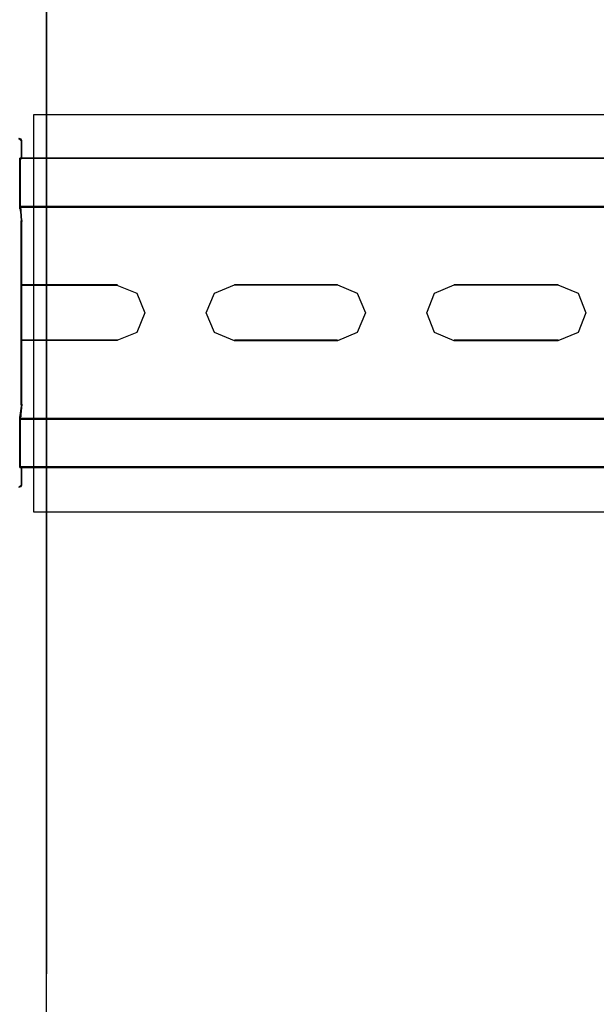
# Model space of a CAD drawing. Header units: millimetres. Extents: x 18084 to 52399, y 38174 to 56392.
# Tile 160 of 250: x 25163 to 25229, y 51023 to 51134. Entities that reach past the tile are written whole.
import ezdxf

# ---------------------------------------------------------------- set-up
doc = ezdxf.new("R2010")
doc.units = ezdxf.units.MM
doc.header["$LTSCALE"] = 100
for name, color, linetype in [('30', 7, 'Continuous'), ('5', 7, 'Continuous'), ('50', 7, 'Continuous')]:
    doc.layers.add(name, color=color, linetype=linetype)

msp = doc.modelspace()

# ---------------------------------------------------------------- linework, layer by layer
at = {"layer": '30', "color": 139}
for points in [[(25163.38, 51120.55), (25163.27, 51120.75), (25163.04, 51120.83), (25163.38, 51120.55)], [(25163.31, 51118.53), (25163.31, 51120.61), (25163.31, 51118.53)], [(25598.44, 51118.59), (25163.13, 51118.59), (25598.44, 51118.59)], [(25163.13, 51118.59), (25163.13, 51115.4), (25163.13, 51118.59)], [(25163.13, 51115.47), (25163.13, 51113.24), (25163.13, 51112.86), (25163.13, 51115.47)], [(25163.13, 51113.11), (25598.44, 51113.11), (25163.13, 51113.11)], [(25163.35, 51111.42), (25163.26, 51112.57), (25163.26, 51112.77), (25163.26, 51112.83), (25163.13, 51112.93), (25163.35, 51111.42)], [(25163.28, 51111.49), (25163.28, 51108.54), (25163.28, 51111.49)], [(25163.28, 51108.61), (25163.28, 51106), (25163.28, 51108.61)], [(25163.28, 51106.07), (25163.28, 51102.48), (25163.28, 51106.07)], [(25174.22, 51104.23), (25163.28, 51104.23), (25174.22, 51104.23)], [(25199.18, 51104.23), (25187.48, 51104.23), (25199.18, 51104.23)], [(25224.2, 51104.23), (25212.41, 51104.23), (25224.2, 51104.23)], [(25163.28, 51102.54), (25163.28, 51099.56), (25163.28, 51102.54)], [(25163.28, 51099.63), (25163.28, 51096.04), (25163.28, 51099.63)], [(25163.28, 51097.95), (25174.22, 51097.95), (25163.28, 51097.95)], [(25187.48, 51097.95), (25199.18, 51097.95), (25187.48, 51097.95)], [(25212.41, 51097.95), (25224.2, 51097.95), (25212.41, 51097.95)], [(25163.28, 51096.11), (25163.28, 51093.5), (25163.28, 51096.11)], [(25163.28, 51093.57), (25163.28, 51090.62), (25163.28, 51093.57)], [(25163.35, 51090.69), (25163.26, 51089.53), (25163.26, 51089.37), (25163.26, 51089.28), (25163.13, 51089.18), (25163.35, 51090.69)], [(25163.13, 51086.64), (25163.13, 51088.87), (25163.13, 51089.25), (25163.13, 51086.64)], [(25163.13, 51089.06), (25598.44, 51089.06), (25163.13, 51089.06)], [(25163.13, 51086.71), (25163.13, 51083.51), (25163.13, 51086.71)], [(25163.13, 51083.58), (25598.44, 51083.58), (25163.13, 51083.58)], [(25163.31, 51081.49), (25163.31, 51083.58), (25163.31, 51081.49)], [(25163.04, 51081.28), (25163.27, 51081.36), (25163.38, 51081.56), (25163.04, 51081.28)]]:
    msp.add_lwpolyline(points, close=True, dxfattribs=at)
at = {"layer": '30', "color": 7}
for points in [[(25163.11, 51081.29), (25163.29, 51081.35), (25163.38, 51081.5), (25163.38, 51083.52), (25163.2, 51083.52), (25163.2, 51086.65), (25163.2, 51088.83), (25163.2, 51089.01), (25163.2, 51089.2), (25163.29, 51089.29), (25163.29, 51089.38), (25163.29, 51089.54), (25163.35, 51090.64), (25163.35, 51093.52), (25163.35, 51096.07), (25163.35, 51097.91), (25163.35, 51099.6), (25163.35, 51102.51), (25163.35, 51104.2), (25163.35, 51106.04), (25163.35, 51108.58), (25163.35, 51111.47), (25163.29, 51112.57), (25163.29, 51112.75), (25163.29, 51112.82), (25163.2, 51112.91), (25163.2, 51113.09), (25163.2, 51113.28), (25163.2, 51115.45), (25163.2, 51118.58), (25163.38, 51118.58), (25163.38, 51120.61), (25163.29, 51120.76), (25163.11, 51120.82)], [(25163.11, 51081.29), (25163.29, 51081.35), (25163.38, 51081.5), (25163.38, 51083.52), (25163.2, 51083.52), (25163.2, 51086.65), (25163.2, 51088.83), (25163.2, 51089.01), (25163.2, 51089.2), (25163.29, 51089.29), (25163.29, 51089.38), (25163.29, 51089.54), (25163.35, 51090.64), (25163.35, 51093.52), (25163.35, 51096.07), (25163.35, 51097.91), (25163.35, 51099.6), (25163.35, 51102.51), (25163.35, 51104.2), (25163.35, 51106.04), (25163.35, 51108.58), (25163.35, 51111.47), (25163.29, 51112.57), (25163.29, 51112.75), (25163.29, 51112.82), (25163.2, 51112.91), (25163.2, 51113.09), (25163.2, 51113.28), (25163.2, 51115.45), (25163.2, 51118.58), (25163.38, 51118.58), (25163.38, 51120.61), (25163.29, 51120.76), (25163.11, 51120.82)], [(25163.11, 51081.29), (25163.29, 51081.35), (25163.38, 51081.5), (25163.38, 51083.52), (25163.2, 51083.52), (25163.2, 51086.65), (25163.2, 51088.83), (25163.2, 51089.01), (25163.2, 51089.2), (25163.29, 51089.29), (25163.29, 51089.38), (25163.29, 51089.54), (25163.35, 51090.64), (25163.35, 51093.52), (25163.35, 51096.07), (25163.35, 51097.91), (25163.35, 51099.6), (25163.35, 51102.51), (25163.35, 51104.2), (25163.35, 51106.04), (25163.35, 51108.58), (25163.35, 51111.47), (25163.29, 51112.57), (25163.29, 51112.75), (25163.29, 51112.82), (25163.2, 51112.91), (25163.2, 51113.09), (25163.2, 51113.28), (25163.2, 51115.45), (25163.2, 51118.58), (25163.38, 51118.58), (25163.38, 51120.61), (25163.29, 51120.76), (25163.11, 51120.82)], [(25598.44, 51113.11), (25163.13, 51113.11), (25163.13, 51112.93), (25163.22, 51112.83), (25163.22, 51112.77), (25163.22, 51112.59), (25163.28, 51111.48), (25163.28, 51108.6), (25163.28, 51106.05), (25163.28, 51104.2), (25174.16, 51104.2), (25176.42, 51103.28), (25177.31, 51101.04), (25176.42, 51098.83), (25174.16, 51097.9), (25163.28, 51097.9), (25163.28, 51096.06), (25163.28, 51093.51), (25163.28, 51090.62), (25163.22, 51089.52), (25163.22, 51089.36), (25163.22, 51089.27), (25163.13, 51089.18), (25163.13, 51089), (25163.13, 51089), (25598.44, 51089)], [(25598.44, 51113.11), (25163.13, 51113.11), (25163.13, 51112.93), (25163.22, 51112.83), (25163.22, 51112.77), (25163.22, 51112.59), (25163.28, 51111.48), (25163.28, 51108.6), (25163.28, 51106.05), (25163.28, 51104.2), (25174.16, 51104.2), (25176.42, 51103.28), (25177.31, 51101.04), (25176.42, 51098.83), (25174.16, 51097.9), (25163.28, 51097.9), (25163.28, 51096.06), (25163.28, 51093.51), (25163.28, 51090.62), (25163.22, 51089.52), (25163.22, 51089.36), (25163.22, 51089.27), (25163.13, 51089.18), (25163.13, 51089), (25163.13, 51089), (25598.44, 51089)], [(25598.44, 51113.11), (25163.13, 51113.11), (25163.13, 51112.93), (25163.22, 51112.83), (25163.22, 51112.77), (25163.22, 51112.59), (25163.28, 51111.48), (25163.28, 51108.6), (25163.28, 51106.05), (25163.28, 51104.2), (25174.16, 51104.2), (25176.42, 51103.28), (25177.31, 51101.04), (25176.42, 51098.83), (25174.16, 51097.9), (25163.28, 51097.9), (25163.28, 51096.06), (25163.28, 51093.51), (25163.28, 51090.62), (25163.22, 51089.52), (25163.22, 51089.36), (25163.22, 51089.27), (25163.13, 51089.18), (25163.13, 51089), (25163.13, 51089), (25598.44, 51089)]]:
    msp.add_lwpolyline(points, dxfattribs=at)
at = {"layer": '30', "color": 59}
for points in [[(25163.11, 51081.29), (25163.29, 51081.35), (25163.38, 51081.5), (25163.38, 51083.52), (25163.2, 51083.52), (25163.2, 51086.65), (25163.2, 51088.83), (25163.2, 51089.01), (25163.2, 51089.2), (25163.29, 51089.29), (25163.29, 51089.38), (25163.29, 51089.54), (25163.35, 51090.64), (25163.35, 51093.52), (25163.35, 51096.07), (25163.35, 51097.91), (25163.35, 51099.6), (25163.35, 51102.51), (25163.35, 51104.2), (25163.35, 51106.04), (25163.35, 51108.58), (25163.35, 51111.47), (25163.29, 51112.57), (25163.29, 51112.75), (25163.29, 51112.82), (25163.2, 51112.91), (25163.2, 51113.09), (25163.2, 51113.28), (25163.2, 51115.45), (25163.2, 51118.58), (25163.38, 51118.58), (25163.38, 51120.61), (25163.29, 51120.76), (25163.11, 51120.82)], [(25598.44, 51113.11), (25163.13, 51113.11), (25163.13, 51112.93), (25163.22, 51112.83), (25163.22, 51112.77), (25163.22, 51112.59), (25163.28, 51111.48), (25163.28, 51108.6), (25163.28, 51106.05), (25163.28, 51104.2), (25174.16, 51104.2), (25176.42, 51103.28), (25177.31, 51101.04), (25176.42, 51098.83), (25174.16, 51097.9), (25163.28, 51097.9), (25163.28, 51096.06), (25163.28, 51093.51), (25163.28, 51090.62), (25163.22, 51089.52), (25163.22, 51089.36), (25163.22, 51089.27), (25163.13, 51089.18), (25163.13, 51089), (25163.13, 51089), (25598.44, 51089)]]:
    msp.add_lwpolyline(points, dxfattribs=at)
at = {"layer": '30', "color": 7}
for points in [[(25163.13, 51113.04), (25598.44, 51113.04), (25598.44, 51113.23), (25598.44, 51115.43), (25598.44, 51118.59), (25598.26, 51118.59), (25163.31, 51118.59), (25163.13, 51118.59), (25163.13, 51115.43), (25163.13, 51113.23), (25163.13, 51113.04)], [(25163.13, 51113.04), (25598.44, 51113.04), (25598.44, 51113.23), (25598.44, 51115.43), (25598.44, 51118.59), (25598.26, 51118.59), (25163.31, 51118.59), (25163.13, 51118.59), (25163.13, 51115.43), (25163.13, 51113.23), (25163.13, 51113.04)], [(25163.13, 51113.04), (25598.44, 51113.04), (25598.44, 51113.23), (25598.44, 51115.43), (25598.44, 51118.59), (25598.26, 51118.59), (25163.31, 51118.59), (25163.13, 51118.59), (25163.13, 51115.43), (25163.13, 51113.23), (25163.13, 51113.04)], [(25201.42, 51103.3), (25202.37, 51101.04), (25201.42, 51098.81), (25199.17, 51097.88), (25187.49, 51097.88), (25185.21, 51098.81), (25184.29, 51101.04), (25185.21, 51103.3), (25187.49, 51104.23), (25199.17, 51104.23), (25201.42, 51103.3)], [(25201.42, 51103.3), (25202.37, 51101.04), (25201.42, 51098.81), (25199.17, 51097.88), (25187.49, 51097.88), (25185.21, 51098.81), (25184.29, 51101.04), (25185.21, 51103.3), (25187.49, 51104.23), (25199.17, 51104.23), (25201.42, 51103.3)], [(25201.42, 51103.3), (25202.37, 51101.04), (25201.42, 51098.81), (25199.17, 51097.88), (25187.49, 51097.88), (25185.21, 51098.81), (25184.29, 51101.04), (25185.21, 51103.3), (25187.49, 51104.23), (25199.17, 51104.23), (25201.42, 51103.3)], [(25226.47, 51103.3), (25227.36, 51101.04), (25226.47, 51098.81), (25224.19, 51097.88), (25212.42, 51097.88), (25210.2, 51098.81), (25209.31, 51101.04), (25210.2, 51103.3), (25212.42, 51104.23), (25224.19, 51104.23), (25226.47, 51103.3)], [(25226.47, 51103.3), (25227.36, 51101.04), (25226.47, 51098.81), (25224.19, 51097.88), (25212.42, 51097.88), (25210.2, 51098.81), (25209.31, 51101.04), (25210.2, 51103.3), (25212.42, 51104.23), (25224.19, 51104.23), (25226.47, 51103.3)], [(25226.47, 51103.3), (25227.36, 51101.04), (25226.47, 51098.81), (25224.19, 51097.88), (25212.42, 51097.88), (25210.2, 51098.81), (25209.31, 51101.04), (25210.2, 51103.3), (25212.42, 51104.23), (25224.19, 51104.23), (25226.47, 51103.3)], [(25598.44, 51089.06), (25163.13, 51089.06), (25163.13, 51088.88), (25163.13, 51086.67), (25163.13, 51083.51), (25163.31, 51083.51), (25598.26, 51083.51), (25598.44, 51083.51), (25598.44, 51086.67), (25598.44, 51088.88), (25598.44, 51089.06)], [(25598.44, 51089.06), (25163.13, 51089.06), (25163.13, 51088.88), (25163.13, 51086.67), (25163.13, 51083.51), (25163.31, 51083.51), (25598.26, 51083.51), (25598.44, 51083.51), (25598.44, 51086.67), (25598.44, 51088.88), (25598.44, 51089.06)], [(25598.44, 51089.06), (25163.13, 51089.06), (25163.13, 51088.88), (25163.13, 51086.67), (25163.13, 51083.51), (25163.31, 51083.51), (25598.26, 51083.51), (25598.44, 51083.51), (25598.44, 51086.67), (25598.44, 51088.88), (25598.44, 51089.06)]]:
    msp.add_lwpolyline(points, close=True, dxfattribs=at)
at = {"layer": '30', "color": 59}
for points in [[(25163.13, 51113.04), (25598.44, 51113.04), (25598.44, 51113.23), (25598.44, 51115.43), (25598.44, 51118.59), (25598.26, 51118.59), (25163.31, 51118.59), (25163.13, 51118.59), (25163.13, 51115.43), (25163.13, 51113.23), (25163.13, 51113.04)], [(25163.16, 51113.08), (25598.41, 51113.08), (25598.41, 51113.26), (25598.41, 51115.44), (25598.41, 51118.56), (25598.22, 51118.56), (25163.35, 51118.56), (25163.16, 51118.56), (25163.16, 51115.44), (25163.16, 51113.26), (25163.16, 51113.08)], [(25201.42, 51103.3), (25202.37, 51101.04), (25201.42, 51098.81), (25199.17, 51097.88), (25187.49, 51097.88), (25185.21, 51098.81), (25184.29, 51101.04), (25185.21, 51103.3), (25187.49, 51104.23), (25199.17, 51104.23), (25201.42, 51103.3)], [(25226.47, 51103.3), (25227.36, 51101.04), (25226.47, 51098.81), (25224.19, 51097.88), (25212.42, 51097.88), (25210.2, 51098.81), (25209.31, 51101.04), (25210.2, 51103.3), (25212.42, 51104.23), (25224.19, 51104.23), (25226.47, 51103.3)], [(25598.44, 51089.06), (25163.13, 51089.06), (25163.13, 51088.88), (25163.13, 51086.67), (25163.13, 51083.51), (25163.31, 51083.51), (25598.26, 51083.51), (25598.44, 51083.51), (25598.44, 51086.67), (25598.44, 51088.88), (25598.44, 51089.06)], [(25598.41, 51089.03), (25163.16, 51089.03), (25163.16, 51088.85), (25163.16, 51086.67), (25163.16, 51083.55), (25163.35, 51083.55), (25598.22, 51083.55), (25598.41, 51083.55), (25598.41, 51086.67), (25598.41, 51088.85), (25598.41, 51089.03)]]:
    msp.add_lwpolyline(points, close=True, dxfattribs=at)
at = {"layer": '5', "color": 59}
for p, q in [((25166.16, 51026.04), (25166.16, 51188.52)), ((25166.16, 50474.2), (25166.16, 51026.04))]:
    msp.add_line(p, q, dxfattribs=at)
msp.add_lwpolyline([(25166.16, 50472.2), (25166.16, 51026.04), (25166.16, 51188.52), (25158.53, 51188.52), (25157.53, 51188.36), (25156.69, 51187.86), (25156.19, 51187.02), (25156.03, 51186.02), (25156.03, 51175.95), (25155.86, 51175.12), (25155.41, 51174.28), (25154.58, 51173.67), (25153.58, 51173.5), (25152.58, 51173.67), (25151.74, 51174.28), (25151.24, 51175.12), (25151.07, 51175.95), (25151.07, 51186.02), (25150.91, 51187.02), (25150.24, 51187.86), (25149.63, 51188.36), (25148.62, 51188.52), (25134.04, 51188.52), (25134.04, 50472.2)], dxfattribs=at)
at = {"layer": '5', "color": 7}
for points in [[(25166.15, 50474.2), (25166.15, 51188.52)], [(25166.15, 51188.52), (25166.15, 51026.04)]]:
    msp.add_lwpolyline(points, dxfattribs=at)
at = {"layer": '50', "color": 7}
for points in [[(25164.71, 51078.45), (25164.71, 51123.56), (25596.86, 51123.56), (25596.86, 51078.45)], [(25164.71, 51078.46), (25596.86, 51078.46)]]:
    msp.add_lwpolyline(points, dxfattribs=at)
at = {"layer": '50', "color": 59}
msp.add_lwpolyline([(25596.86, 51078.45), (25164.71, 51078.45), (25164.71, 51123.56), (25596.86, 51123.56), (25596.86, 51078.45)], close=True, dxfattribs=at)

doc.saveas('drawing.dxf')
